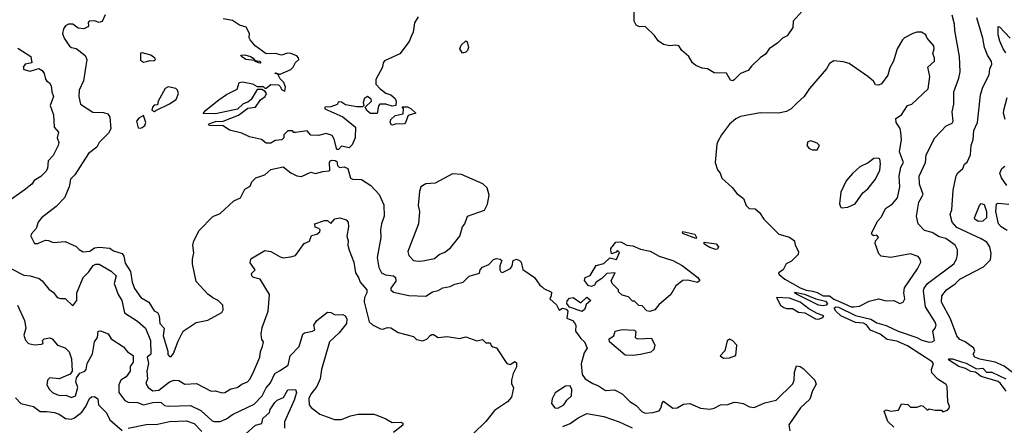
# Model space of a CAD drawing. Extents: x 1793424 to 1900092, y 321114 to 470632.
# Tile 44 of 256: x 1832028 to 1838445, y 384252 to 386895. Entities that reach past the tile are written whole.
import ezdxf

# ---------------------------------------------------------------- set-up
doc = ezdxf.new("R2010")
doc.units = 0

msp = doc.modelspace()

# ---------------------------------------------------------------- linework, layer by layer
at = {"layer": '0CON05XD'}
for points in [[(1832585, 386926), (1832565, 386884), (1832545, 386877.5), (1832515, 386887.5), (1832480, 386885), (1832473.6, 386876.4), (1832476.7, 386855), (1832472.3, 386847.7), (1832445, 386835.7), (1832409.7, 386839.7), (1832375, 386866)], [(1836675, 386497.5), (1836660.7, 386500.7), (1836635, 386546.7), (1836555, 386548.8), (1836510, 386575), (1836475, 386580), (1836435, 386596.7), (1836412.5, 386615), (1836390, 386655), (1836344.3, 386694.3), (1836323.3, 386725), (1836305, 386730), (1836265, 386723.8), (1836225, 386733.8), (1836188.3, 386758.3), (1836165, 386792.5), (1836105, 386850), (1836068.3, 386848.3), (1836045, 386860), (1836033.3, 386885), (1836033.3, 386945)], [(1837128.3, 386951.7), (1837070, 386885), (1837067.5, 386845), (1837029.3, 386790.7), (1837000, 386775), (1836970, 386745), (1836912.5, 386705), (1836889.5, 386670.5), (1836855, 386646.7), (1836797.3, 386592.7), (1836776.7, 386565), (1836726.4, 386543.6), (1836685, 386502.5), (1836675, 386497.5)], [(1837725, 384240), (1837686.4, 384276.4), (1837662.5, 384345), (1837675, 384352.5), (1837705, 384343.8), (1837755, 384351.2), (1837775, 384392.5), (1837817, 384387), (1837835, 384370), (1837875, 384370), (1837905, 384380), (1837917, 384377), (1837945, 384350), (1837955, 384360), (1837995, 384350), (1838035, 384350), (1838045, 384340), (1838075, 384350), (1838087, 384363), (1838087.5, 384375), (1838077.5, 384405), (1838073.8, 384505), (1838067.1, 384517.1), (1838012.3, 384552.3), (1837973.9, 384593.9), (1837970, 384615), (1837983.8, 384655), (1837976.2, 384665), (1837815, 384768.9), (1837745, 384799.2), (1837681, 384811), (1837636, 384846), (1837572.9, 384872.9), (1837546.2, 384906.2), (1837527.8, 384917.8), (1837475, 384922), (1837380.8, 384965), (1837347.9, 384995), (1837336, 385015), (1837346.8, 385023.2), (1837365, 385021.1), (1837475, 384967.2), (1837575, 384942.6), (1837615, 384920.3), (1837675, 384903.3), (1837754.6, 384864.6), (1837874.5, 384824.5), (1837907.3, 384807.2), (1837955.8, 384794.2), (1837974.6, 384795.4), (1837990, 384805), (1837978.8, 384865), (1837995.7, 384884.3), (1838000.8, 384905), (1837994.2, 384925), (1837930.9, 385025), (1837918.6, 385125), (1837922.5, 385145), (1837944, 385176), (1838115.5, 385304.5), (1838133.3, 385335), (1838140, 385365), (1838140, 385395), (1838125, 385426.2), (1838065, 385470), (1838020.9, 385480.9), (1837975, 385508.8), (1837925, 385521.2), (1837884.1, 385564.1), (1837872.5, 385615), (1837889.2, 385705), (1837915.6, 385755), (1837893.6, 385823.6), (1837891.1, 385875), (1837931.2, 385965), (1837935.9, 386014.1), (1837993.3, 386125), (1838065.8, 386204.2), (1838105, 386221.4), (1838111.9, 386235), (1838105.8, 386295), (1838117.5, 386345), (1838117.5, 386425), (1838150, 386515), (1838157.5, 386555), (1838153.3, 386655), (1838121.9, 386825), (1838121.4, 386865), (1838106.5, 386925)], [(1832375, 386866), (1832345, 386865.6), (1832326.7, 386855), (1832313.3, 386835), (1832307.5, 386805), (1832316.7, 386775), (1832353, 386723), (1832365, 386713.8), (1832395, 386708), (1832413.3, 386695), (1832455, 386662.5), (1832466.1, 386636.1), (1832444.1, 386495.9), (1832416.2, 386435), (1832414.2, 386394.2), (1832424, 386345), (1832505, 386293.3), (1832575, 386290), (1832602.3, 386282.3), (1832615, 386260), (1832621.2, 386185), (1832606, 386155), (1832545.7, 386094.3), (1832530, 386065), (1832477, 386023), (1832387.5, 385885), (1832358.8, 385855), (1832351.2, 385805), (1832319.2, 385735), (1832265, 385678.6), (1832170, 385605), (1832148, 385575), (1832136.1, 385533.9), (1832101.7, 385498.3), (1832100, 385485), (1832125, 385437.5), (1832145, 385436.7), (1832175, 385448.8), (1832195, 385457.5), (1832215, 385456.7), (1832245, 385444), (1832325, 385450), (1832395, 385416.7), (1832415, 385396.7), (1832441.7, 385381.7), (1832485, 385386.4), (1832515, 385407.7), (1832545, 385413.8), (1832615, 385406.9), (1832639.3, 385389.3), (1832695, 385372), (1832705.6, 385355), (1832715, 385308), (1832750, 385255), (1832761.2, 385185), (1832775, 385143.3), (1832817.5, 385085), (1832870, 385055), (1832905, 384997.5), (1832925, 384987.5), (1832937.5, 384965), (1832942, 384915), (1832970, 384885), (1832962.9, 384835), (1832993.3, 384735), (1832993.6, 384713.6), (1833005, 384700), (1833015, 384700), (1833030.7, 384719.3), (1833060.5, 384799.5), (1833094.1, 384865.9), (1833177.3, 384922.7), (1833255, 384937.5), (1833345, 384987.5), (1833353.3, 385005), (1833352.5, 385035), (1833322.5, 385065), (1833287.5, 385082.5), (1833255, 385106.7), (1833178.3, 385188.3), (1833153.3, 385305), (1833153.3, 385335), (1833163.3, 385375), (1833156, 385425), (1833162.5, 385455), (1833197.7, 385522.3), (1833287, 385613), (1833335, 385632.5), (1833422.5, 385715), (1833466.4, 385733.6), (1833495, 385790), (1833529.3, 385810.7), (1833541.7, 385838.3), (1833567.5, 385865), (1833625, 385883.3), (1833665, 385920), (1833745, 385936), (1833795, 385896.7), (1833835, 385877.5), (1833865, 385873.3), (1833925, 385901.2), (1833955, 385893.3), (1834003.6, 385906.4), (1834045, 385910), (1834050, 385915), (1834047.5, 385965), (1834052.5, 385975), (1834065, 385980), (1834085, 385977.5), (1834095, 385970), (1834100, 385945), (1834112.5, 385932.5), (1834143, 385937), (1834166.7, 385925), (1834185, 385863.3), (1834196.4, 385856.4), (1834255, 385854), (1834316.7, 385815), (1834371.2, 385755), (1834400.7, 385689.3), (1834403.3, 385615), (1834386.7, 385565), (1834380, 385525), (1834382, 385475), (1834357.1, 385345), (1834369.3, 385279.3), (1834385.5, 385245.5), (1834411.9, 385231.9), (1834465, 385226.7), (1834478, 385215), (1834478.9, 385191.1), (1834446.2, 385145), (1834446.7, 385135), (1834465, 385120), (1834565, 385098), (1834675, 385094), (1834718.8, 385121.2), (1834755, 385130.8), (1834785, 385147.5), (1834834.1, 385155.9), (1834865, 385172), (1834917.5, 385185), (1834956.4, 385223.6), (1835025, 385242.5), (1835030, 385265), (1835045, 385283.3), (1835085, 385300), (1835115, 385332.5), (1835135, 385340), (1835160, 385335), (1835170, 385325), (1835158.1, 385291.9), (1835156.9, 385265), (1835162.8, 385252.8), (1835175, 385246.9), (1835227.3, 385272.7), (1835238.2, 385291.8), (1835245, 385326.2), (1835265, 385334), (1835285.8, 385325.8), (1835296.7, 385315), (1835307, 385267), (1835382.5, 385215), (1835417.5, 385165), (1835432.5, 385155), (1835445, 385142.5), (1835495, 385120), (1835492.5, 385095), (1835482.5, 385075), (1835527.7, 385037.7), (1835545, 385002.5), (1835565, 385014.4), (1835589.6, 385009.6), (1835601.4, 384995), (1835595, 384950), (1835630, 384935), (1835645, 384920), (1835652.5, 384905), (1835650, 384865), (1835685, 384817.5), (1835710, 384795), (1835726.7, 384755), (1835706.7, 384725), (1835687, 384653), (1835693.8, 384583.8), (1835712.5, 384555), (1835762.5, 384525), (1835799.7, 384509.7), (1835845, 384478.8), (1835905, 384483.3), (1835955, 384456.7), (1836005, 384406.7), (1836045, 384380.8), (1836082.8, 384342.8), (1836105, 384331.5), (1836155, 384335.4), (1836195, 384347.1), (1836207.5, 384362.5), (1836215, 384396.2), (1836225, 384408.8), (1836285, 384363.8), (1836313.3, 384365), (1836355, 384390), (1836395, 384394), (1836465, 384362.5), (1836525, 384357.5), (1836555, 384364), (1836595.7, 384384.3), (1836642.7, 384387.3), (1836685, 384402), (1836709.5, 384399.5), (1836743.9, 384393.9), (1836785, 384372), (1836815, 384368), (1836885, 384398.8), (1836957.5, 384415), (1837067.7, 384522.3), (1837076.7, 384545), (1837077.3, 384597.3), (1837090.9, 384639.1), (1837115, 384634.6), (1837135, 384621.8), (1837210, 384545), (1837219.5, 384520.5), (1837195, 384477.5), (1837178.8, 384421.2), (1837117.8, 384365), (1837040, 384255), (1837048, 384215)], [(1834625.9, 386914.1), (1834601.2, 386875), (1834592.5, 386815), (1834580, 386785), (1834566.1, 386753.9), (1834505, 386673.3), (1834405, 386627.5), (1834396.7, 386615), (1834393.3, 386585), (1834350, 386505), (1834350, 386475), (1834377.5, 386445), (1834415, 386416.7), (1834446.1, 386406.1), (1834475, 386382.5), (1834482.5, 386365), (1834480, 386335), (1834455, 386332.5), (1834415, 386345.8), (1834375.8, 386344.2), (1834365.8, 386334.2), (1834356.9, 386283.1), (1834314.2, 386284.2), (1834292.3, 386302.3), (1834280, 386325), (1834320, 386365), (1834317.7, 386377.7), (1834295, 386393.8), (1834275, 386383.3), (1834266.7, 386355), (1834270, 386335), (1834261.7, 386328.3), (1834225, 386327.5), (1834150.7, 386340.7), (1834125, 386357.5), (1834105, 386360), (1834097, 386343), (1834055, 386328), (1834017.5, 386325), (1834017.5, 386315), (1834135, 386261.2), (1834217.5, 386195), (1834213.3, 386125), (1834195, 386080), (1834175, 386060), (1834125, 386070), (1834105, 386050), (1834095, 386050), (1834077, 386117), (1834065, 386140), (1834025, 386152.5), (1833975, 386140), (1833925, 386143.3), (1833901.7, 386171.7), (1833825, 386160), (1833815, 386160), (1833805, 386170), (1833775, 386170), (1833750, 386145), (1833750, 386125), (1833737, 386113), (1833693, 386107), (1833665, 386090), (1833635, 386090), (1833603.9, 386113.9), (1833525, 386132), (1833475.7, 386155.7), (1833395, 386176), (1833355, 386203.8), (1833262.5, 386205), (1833257.5, 386215), (1833262.7, 386217.3), (1833305, 386232), (1833355, 386233.8), (1833455, 386273.8), (1833515, 386319.4), (1833565, 386326), (1833597.3, 386372.7), (1833626.7, 386395), (1833637.5, 386415), (1833628.3, 386428.3), (1833605, 386440), (1833575, 386440), (1833535.5, 386374.5), (1833515, 386358), (1833485, 386346.2), (1833447.7, 386312.3), (1833305, 386281.5), (1833223, 386283), (1833240, 386305), (1833325, 386372), (1833375, 386406.7), (1833445, 386443.3), (1833457.5, 386485), (1833479.3, 386489.3), (1833545, 386476.7), (1833575, 386460), (1833615, 386460), (1833625, 386450), (1833635, 386450), (1833665, 386472.5), (1833715, 386470), (1833728.3, 386458.3), (1833735, 386440), (1833755, 386430), (1833760, 386455), (1833750, 386485), (1833725, 386510), (1833710, 386540), (1833690, 386545), (1833695, 386550), (1833710, 386545), (1833710, 386540), (1833725, 386540), (1833795, 386570), (1833810, 386585), (1833824.6, 386615.4), (1833846.2, 386635), (1833846.1, 386646.1), (1833835, 386658.8), (1833795, 386675.8), (1833772.3, 386677.7), (1833735, 386664), (1833694.1, 386674.1), (1833635, 386672.5), (1833563.3, 386725), (1833530, 386765), (1833523, 386777), (1833526.7, 386805), (1833505, 386846.7), (1833460.5, 386860.5), (1833415, 386890), (1833355, 386900)], [(1838498.8, 384595), (1838445, 384638.1), (1838385, 384663.1), (1838285, 384682), (1838252.5, 384695), (1838242.5, 384715), (1838252.5, 384735), (1838246.7, 384755), (1838190.8, 384795), (1838155, 384810.5), (1838135.6, 384835), (1838095.3, 384945.3), (1838035.8, 385055), (1838037.5, 385095), (1838069.2, 385135), (1838125, 385172.9), (1838155, 385204.3), (1838310, 385285), (1838355, 385330), (1838358.9, 385371.1), (1838350.8, 385415), (1838331.1, 385445), (1838295, 385468.1), (1838135, 385540.9), (1838105.6, 385575), (1838093.3, 385625), (1838104.2, 385655.8), (1838112, 385785), (1838131.7, 385878.3), (1838142.9, 385897.1), (1838174, 385925), (1838186.1, 385953.9), (1838203.6, 385966.4), (1838224, 386015), (1838230, 386075), (1838243.3, 386115), (1838247, 386173), (1838270, 386225), (1838290, 386405), (1838306.2, 386455), (1838346, 386535), (1838350.8, 386575), (1838364.5, 386605), (1838361.8, 386621.8), (1838335.8, 386665), (1838316.2, 386715), (1838305.8, 386775), (1838267.1, 386907.1)], [(1837465, 385023.8), (1837501.7, 385028.3), (1837565, 385061.2), (1837625, 385076.7), (1837675, 385063.8), (1837725, 385066), (1837765, 385046.7), (1837786.1, 385053.9), (1837796.2, 385075), (1837790, 385115), (1837795, 385146.7), (1837878.7, 385271.3), (1837900.8, 385315), (1837898, 385335), (1837885, 385352), (1837835, 385369.2), (1837705.6, 385344.4), (1837642.5, 385355), (1837628.3, 385368.3), (1837604.2, 385435.8), (1837606, 385454), (1837625.5, 385475.5), (1837615, 385491.2), (1837595, 385487.5), (1837585, 385492.5), (1837580, 385505), (1837621.2, 385585), (1837645, 385610), (1837671.2, 385665), (1837715.7, 385694.3), (1837749.2, 385735), (1837764.4, 385805), (1837760, 385875), (1837771.2, 385935), (1837788.8, 385965), (1837762.1, 386035), (1837774.5, 386115), (1837770.9, 386159.1), (1837766.7, 386186.7), (1837741.2, 386225), (1837739.3, 386250.7), (1837775.6, 386274.4), (1837815, 386336.7), (1837842.5, 386345), (1837948.8, 386445), (1837960.8, 386525), (1837946.7, 386585), (1837990, 386625), (1837990, 386645), (1837978.8, 386675), (1837988, 386705), (1837986.2, 386725), (1837943.3, 386775), (1837935, 386797.5), (1837905, 386813.3), (1837875, 386813.3), (1837850, 386805), (1837795, 386777.5), (1837782.5, 386765), (1837747.5, 386705), (1837723.3, 386625), (1837698.3, 386581.7), (1837685.9, 386534.1), (1837645, 386477.5), (1837625, 386467.5), (1837605, 386470), (1837592.5, 386495), (1837555.8, 386525.8), (1837435, 386609.2), (1837395, 386620.8), (1837335, 386627.5), (1837305, 386610), (1837285.4, 386574.6), (1837175, 386447.5), (1837140, 386395), (1837095, 386353.3), (1837055.6, 386314.4), (1837025, 386296.2), (1836973.9, 386286.1), (1836855, 386288.8), (1836725, 386263.3), (1836695, 386250), (1836654, 386215), (1836601.2, 386145), (1836578.3, 386101.7), (1836571.2, 386085), (1836560, 385965), (1836575, 385917.5), (1836594.2, 385894.2), (1836605, 385863.3), (1836671.7, 385801.7), (1836702.3, 385762.3), (1836745, 385730), (1836762.5, 385685), (1836782.5, 385665), (1836821.7, 385661.7), (1836849.3, 385639.3), (1836877.5, 385595), (1836975, 385497.5), (1837045, 385477.5), (1837077.5, 385455), (1837082.5, 385425), (1837103.3, 385385), (1837102.5, 385365), (1837058.3, 385321.7), (1837022.5, 385305), (1837004.1, 385265.9), (1836973.3, 385245), (1836978, 385235), (1837014.6, 385205), (1837115, 385148.8), (1837155, 385132.6), (1837194.8, 385125.2), (1837225, 385116.7), (1837264.9, 385094.9), (1837306, 385096), (1837335, 385074.4), (1837395, 385047.1), (1837446.7, 385025), (1837465, 385023.8)], [(1838455, 386680), (1838437.6, 386705), (1838415.4, 386755), (1838405, 386796.7), (1838405, 386850), (1838415, 386848.8), (1838483.8, 386775)], [(1834915, 386677.5), (1834897.5, 386705), (1834905, 386730), (1834935, 386757.5), (1834945, 386750), (1834952.5, 386715), (1834947.5, 386695), (1834935, 386683.3), (1834915, 386677.5)], [(1832015, 386709.2), (1832100, 386655), (1832107.5, 386615), (1832064, 386605), (1832051.4, 386585), (1832055, 386571.2), (1832095, 386559.2), (1832153.6, 386576.4), (1832175, 386563.3), (1832187.5, 386545), (1832195, 386507.5), (1832204.1, 386494.1), (1832223, 386483), (1832233.3, 386465), (1832236.2, 386425), (1832248, 386395), (1832226.7, 386335), (1832248.8, 386275), (1832252.5, 386195), (1832281.7, 386161.7), (1832272.5, 386125), (1832282.5, 386095), (1832277.5, 386075), (1832245, 386010), (1832212.5, 385975), (1832208.8, 385925), (1832198.8, 385905), (1832165, 385873.8), (1832122.3, 385847.7), (1832105.9, 385824.1), (1832057.5, 385785), (1831973.3, 385725)], [(1832835, 386618.8), (1832855, 386622), (1832875, 386628.8), (1832903.3, 386626.7), (1832912.5, 386635), (1832908.8, 386645), (1832882.5, 386665), (1832825, 386680), (1832815, 386676.2), (1832815, 386632.5), (1832835, 386618.8)], [(1833595, 386612.5), (1833583.3, 386613.3), (1833560, 386625), (1833560, 386630), (1833502.5, 386635), (1833472.5, 386655), (1833470, 386665), (1833495, 386666), (1833532.5, 386655), (1833550, 386645), (1833560, 386630), (1833590, 386625), (1833600, 386615), (1833595, 386612.5)], [(1832905, 386297.5), (1832915, 386302.5), (1833005, 386346.7), (1833046.7, 386375), (1833062.5, 386415), (1833056.4, 386436.4), (1833045, 386446.7), (1832995, 386456.7), (1832975, 386446.7), (1832931.2, 386365), (1832925, 386340), (1832905, 386337.5), (1832892.5, 386325), (1832890, 386305), (1832905, 386297.5)], [(1838451.2, 386245), (1838440, 386285), (1838441.4, 386305), (1838465, 386387.5)], [(1834457.5, 386207.5), (1834450.7, 386210.7), (1834443.3, 386225), (1834446.7, 386245), (1834475, 386270), (1834528.3, 386281.7), (1834530, 386315), (1834521.7, 386328.3), (1834555, 386327.5), (1834576.4, 386316.4), (1834610, 386285), (1834560, 386270), (1834543.3, 386225), (1834535, 386216.7), (1834475, 386213.8), (1834457.5, 386207.5)], [(1832815, 386187.5), (1832825, 386193.3), (1832842.5, 386205), (1832850, 386225), (1832835, 386270), (1832805, 386253.3), (1832790, 386235), (1832800.7, 386190.7), (1832815, 386187.5)], [(1837195, 386046.7), (1837225, 386047.5), (1837240, 386075), (1837225, 386090), (1837185, 386106.7), (1837165, 386100), (1837157.5, 386075), (1837172.5, 386055), (1837195, 386046.7)], [(1837385, 385670), (1837425, 385673.3), (1837474.2, 385695.8), (1837523.2, 385766.8), (1837555, 385793.8), (1837605, 385856.7), (1837634, 385915), (1837638.8, 385955), (1837635, 385987.5), (1837623, 385993), (1837595, 385990), (1837558.3, 385961.7), (1837504.6, 385935.4), (1837456.4, 385893.6), (1837415.7, 385844.3), (1837379.5, 385770.5), (1837371.2, 385695), (1837377.5, 385675), (1837385, 385670)], [(1838462.5, 385815), (1838427.5, 385865), (1838416.7, 385895), (1838430, 385925), (1838449.7, 385940.3)], [(1834625, 385320.5), (1834655, 385324.5), (1834731.4, 385338.6), (1834762, 385365), (1834799.1, 385380.9), (1834835, 385407.5), (1834895.7, 385485), (1834913.3, 385545), (1834928.8, 385565), (1834947.5, 385615), (1835056.7, 385653.3), (1835077.5, 385692.5), (1835087.7, 385752.3), (1835075, 385800), (1835046.6, 385826.6), (1834907.1, 385887.1), (1834848.3, 385891.7), (1834735, 385830), (1834675, 385826.2), (1834642.5, 385805), (1834633.9, 385776.1), (1834626, 385685), (1834633.8, 385645), (1834628, 385565), (1834556.7, 385385), (1834565, 385357.5), (1834593.8, 385325), (1834625, 385320.5)], [(1838275, 385579.2), (1838253.8, 385595), (1838251.2, 385605), (1838283.3, 385685), (1838295, 385697.5), (1838315, 385690), (1838330, 385645), (1838330, 385605), (1838305, 385582.5), (1838275, 385579.2)], [(1838465, 385521.5), (1838424.7, 385544.7), (1838406.5, 385565), (1838390.8, 385645), (1838393.8, 385695), (1838405, 385699.2), (1838475, 385692.5)], [(1831975, 385271.2), (1832055, 385230), (1832095, 385226.2), (1832155, 385208.8), (1832175, 385193.3), (1832218.3, 385138.3), (1832247.7, 385117.7), (1832272.5, 385085), (1832295, 385077.5), (1832325, 385077.5), (1832375, 385030), (1832399.2, 385065), (1832400.6, 385115), (1832442.5, 385215), (1832478.3, 385251.7), (1832506.6, 385293.4), (1832525, 385301.9), (1832545, 385301.4), (1832625, 385255.8), (1832657.1, 385225), (1832644.4, 385175), (1832670, 385105), (1832692.7, 385065), (1832711.4, 384985), (1832795, 384930.6), (1832847.1, 384885), (1832881.1, 384805), (1832883.3, 384715), (1832859.5, 384695), (1832866.4, 384655), (1832856.2, 384605), (1832860, 384555), (1832850.5, 384525), (1832865, 384497.5), (1832895, 384476.9), (1832935, 384481.1), (1833004.4, 384535), (1833033.7, 384546.3), (1833065, 384542.9), (1833105, 384519.5), (1833180, 384525), (1833275, 384473.8), (1833305, 384477.5), (1833345, 384463.8), (1833365, 384466.2), (1833405, 384488.8), (1833445, 384499.2), (1833475, 384520), (1833512, 384535), (1833530, 384555), (1833554.2, 384605), (1833592, 384695), (1833597.7, 384732.3), (1833611.2, 384765), (1833616.7, 384795), (1833605, 384810), (1833600.8, 384845), (1833609.2, 384889.2), (1833647.5, 384995), (1833656, 385105), (1833595, 385203.3), (1833552.5, 385215), (1833540, 385225), (1833539.3, 385240.7), (1833562.5, 385265), (1833530.5, 385310.5), (1833533.9, 385336.1), (1833625, 385390), (1833665, 385383.8), (1833725, 385348.8), (1833744.2, 385344.2), (1833795, 385348.8), (1833825, 385358.8), (1833883, 385437), (1833917.5, 385452.5), (1833930.7, 385489.3), (1833965, 385496.7), (1833985, 385512.5), (1833986.7, 385525), (1833977.5, 385535), (1833953.3, 385543.3), (1833952.5, 385565), (1834015, 385586.7), (1834035, 385587.5), (1834055, 385567.5), (1834081.7, 385598.3), (1834113.6, 385603.6), (1834155, 385590), (1834168, 385575), (1834170, 385545), (1834159.4, 385485), (1834169.4, 385455), (1834167.5, 385425), (1834175, 385392.5), (1834205.6, 385315.6), (1834216, 385246), (1834236.2, 385215), (1834246.2, 385185), (1834290, 385135), (1834290, 385115), (1834274.4, 385085.6), (1834272.7, 385057.3), (1834306.4, 384926.4), (1834326.4, 384906.4), (1834380.5, 384880.5), (1834395, 384878.8), (1834425, 384888.8), (1834446.1, 384886.1), (1834495, 384857.5), (1834595, 384830), (1834615, 384810), (1834655, 384803.3), (1834683.6, 384816.4), (1834702.3, 384837.7), (1834715, 384843.3), (1834725, 384843.3), (1834755, 384823.3), (1834815, 384830), (1834895, 384816.7), (1834935, 384827.5), (1835007, 384803), (1835045, 384810), (1835065, 384790), (1835095, 384790), (1835101.7, 384771.7), (1835112.5, 384762.5), (1835135, 384757.5), (1835202.5, 384655), (1835225, 384647.5), (1835255, 384667.5), (1835265, 384660), (1835267, 384633), (1835245, 384590), (1835232.5, 384545), (1835233.3, 384525), (1835246.7, 384495), (1835234, 384435), (1835206.2, 384405), (1835122, 384348), (1835065, 384276), (1834983.5, 384196.5)], [(1836435, 385470), (1836355, 385500), (1836347.5, 385505), (1836350, 385515), (1836428.3, 385498.3), (1836440, 385475), (1836435, 385470)], [(1836135, 384993.3), (1836115, 384997.5), (1836085, 385030), (1836063, 385033), (1836035, 385060), (1836021.7, 385061.7), (1835995, 385090), (1835955, 385100), (1835931.7, 385121.7), (1835930, 385135), (1835890, 385175), (1835882.5, 385195), (1835910, 385245), (1835855, 385241.2), (1835822.1, 385207.9), (1835786.2, 385185), (1835774.1, 385165.9), (1835755, 385156.2), (1835735, 385161.2), (1835708.8, 385195), (1835712.5, 385215), (1835745, 385228), (1835785, 385293.8), (1835835, 385306.2), (1835875, 385342.5), (1835918.3, 385331.7), (1835938.3, 385378.3), (1835925, 385390), (1835915, 385380), (1835885, 385370), (1835880, 385395), (1835880, 385405), (1835912.5, 385445), (1835945, 385446.7), (1835985, 385425.7), (1836025, 385422.2), (1836075, 385399.4), (1836137.1, 385387.1), (1836195, 385354.4), (1836285, 385326.7), (1836345, 385293.8), (1836447.5, 385215), (1836460, 385195), (1836445, 385182.5), (1836383.3, 385196.7), (1836350, 385195), (1836305, 385160), (1836272.5, 385105), (1836194, 385036), (1836167.5, 385005), (1836135, 384993.3)], [(1836565, 385397.5), (1836525, 385410), (1836500, 385425), (1836490, 385435), (1836490, 385445), (1836567.5, 385435), (1836583.3, 385415), (1836575, 385400), (1836565, 385397.5)], [(1835695, 384992.5), (1835610.9, 385020.9), (1835594, 385045), (1835596.8, 385063.2), (1835610.3, 385079.7), (1835635, 385084.4), (1835685, 385050), (1835723.6, 385086.4), (1835750, 385065), (1835720.7, 385039.3), (1835710.7, 385009.3), (1835695, 384992.5)], [(1837235, 384943.8), (1837262.5, 384955), (1837270, 384965), (1837225, 384980.8), (1837171.7, 385011.7), (1837114.4, 385055), (1837045, 385079.6), (1836960, 385085), (1836987.5, 385035), (1837009.3, 385019.3), (1837025, 385012.5), (1837063.8, 385013.8), (1837105, 384988.8), (1837145, 384983.8), (1837215, 384946.7), (1837235, 384943.8)], [(1837265, 385030.3), (1837235, 385034.7), (1837096.2, 385105), (1837078.8, 385115), (1837080.5, 385119.5), (1837143.6, 385106.4), (1837216.3, 385076.3), (1837280.9, 385060.9), (1837292.5, 385045), (1837285, 385034.4), (1837265, 385030.3)], [(1832014.2, 385034.2), (1832058.6, 384935), (1832067.5, 384885), (1832055, 384840), (1832065, 384807.5), (1832084.2, 384784.2), (1832125, 384776.2), (1832169.3, 384780.7), (1832180, 384785), (1832177.5, 384805), (1832186.7, 384815), (1832225, 384822), (1832240, 384815), (1832274.2, 384774.2), (1832325, 384756.2), (1832349.7, 384729.7), (1832366, 384685), (1832368.8, 384605), (1832356.7, 384585), (1832285, 384555.4), (1832225, 384562), (1832208.8, 384545), (1832203.8, 384515), (1832222, 384485), (1832241.2, 384465), (1832275, 384451.4), (1832295, 384446), (1832327.7, 384447.7), (1832365, 384433.8), (1832391.2, 384445), (1832407.8, 384497.8), (1832392.9, 384535), (1832397.9, 384562.1), (1832419.2, 384590.8), (1832453.3, 384605), (1832462, 384615), (1832466.9, 384655), (1832503.2, 384716.8), (1832516, 384795), (1832534, 384825), (1832540, 384865), (1832555, 384866.7), (1832605, 384847.5), (1832623.3, 384815), (1832705, 384763.3), (1832730.5, 384730.5), (1832767.5, 384707.5), (1832767.6, 384662.4), (1832747.5, 384635), (1832747.5, 384605), (1832721.5, 384568.5), (1832687.1, 384545), (1832674.5, 384515), (1832674.2, 384465), (1832712.8, 384412.8), (1832735, 384402.9), (1832795, 384401.1), (1832834.6, 384384.6), (1832895, 384401.3), (1832935, 384403.6), (1832950.7, 384400.7), (1832972, 384382), (1832995, 384376.9), (1833141.4, 384381.4), (1833209.3, 384349.3), (1833281.7, 384281.7), (1833295, 384275.8), (1833335, 384277.5), (1833375, 384294.3), (1833415, 384322.5), (1833555, 384390), (1833607.5, 384445), (1833634.2, 384495), (1833662, 384528), (1833690.9, 384589.1), (1833722.1, 384607.9), (1833777, 384643), (1833790, 384705), (1833848.6, 384765), (1833872.5, 384845), (1833885, 384854.3), (1833936.2, 384865), (1833951.4, 384875), (1833946, 384905), (1833964.6, 384935.4), (1834035, 384990), (1834055, 384987.5), (1834085, 384971.5), (1834135, 384974.4), (1834150, 384965), (1834161.1, 384945), (1834158.6, 384915), (1834110.6, 384855), (1834047.1, 384795), (1833994, 384615), (1833986.2, 384555), (1833964, 384505), (1833925.8, 384455), (1833913, 384427), (1833915.6, 384385), (1833928.2, 384368.2), (1833985, 384323.5), (1834080.2, 384290.2), (1834125, 384290), (1834185, 384314.3), (1834235, 384324.4), (1834335, 384324.3), (1834355, 384318.6), (1834414.7, 384294.7), (1834455, 384270), (1834513, 384273), (1834525.9, 384265.9), (1834525, 384252.5), (1834465, 384204)], [(1836025, 384705.8), (1835975, 384708.8), (1835872.5, 384795), (1835870, 384815), (1835900, 384835), (1835910, 384865), (1835955, 384876.7), (1836035, 384872.5), (1836043, 384863), (1836040, 384825), (1836055, 384816.2), (1836145, 384820), (1836166.5, 384775), (1836160, 384745), (1836142.1, 384727.9), (1836075, 384714.2), (1836025, 384705.8)], [(1836615, 384688.8), (1836655, 384692.5), (1836695, 384707.5), (1836702.5, 384775), (1836675, 384803.3), (1836655, 384813.3), (1836638.3, 384801.7), (1836623.6, 384736.4), (1836592.5, 384705), (1836615, 384688.8)], [(1838458.6, 384475), (1838420.9, 384525), (1838405, 384537.1), (1838295, 384568.9), (1838257.2, 384597.2), (1838226.8, 384603.2), (1838192.3, 384622.2), (1838148.6, 384635), (1838088, 384675), (1838081.2, 384685), (1838107.5, 384685), (1838166.3, 384666.3), (1838196.8, 384656.8), (1838265, 384620), (1838305, 384623.3), (1838329.2, 384599.2), (1838365, 384598.4), (1838455, 384553.9)], [(1833505, 384198.8), (1833565, 384252.5), (1833606.2, 384263.8), (1833613.4, 384296.6), (1833655.4, 384334.6), (1833660.6, 384355), (1833690.3, 384399.7), (1833706.7, 384415), (1833747, 384433), (1833775, 384482), (1833825.5, 384485.5), (1833832.9, 384465), (1833816.7, 384415), (1833752.9, 384275), (1833752.7, 384232.7)], [(1835535, 384364.2), (1835575, 384385.8), (1835594.4, 384415.6), (1835624, 384445), (1835626.1, 384486.1), (1835615, 384510), (1835585, 384508), (1835517.3, 384462.7), (1835498.8, 384425), (1835494, 384395), (1835515, 384366.2), (1835535, 384364.2)], [(1832000.9, 384430.9), (1832035, 384393.3), (1832116.7, 384375), (1832161.2, 384341.2), (1832205, 384342.5), (1832255, 384334.4), (1832285, 384324.3), (1832326.8, 384296.8), (1832365, 384292.9), (1832385, 384300.8), (1832432.4, 384337.6), (1832458.5, 384375), (1832483.2, 384426.8), (1832495, 384436.7), (1832515, 384438.8), (1832536.7, 384425), (1832540.8, 384385), (1832592.9, 384332.9), (1832615, 384286.7), (1832695, 384218.8)], [(1835566.9, 384243.1), (1835615.5, 384264.5), (1835668.8, 384301.2), (1835725, 384328), (1835835, 384309.2), (1835935, 384274), (1836020, 384235)], [(1832735.8, 384234.2), (1832852.7, 384257.3), (1832925, 384258.9), (1833005, 384277.3), (1833115, 384280.5), (1833165, 384264.4), (1833215, 384211.1)]]:
    msp.add_lwpolyline(points, dxfattribs=at)

doc.saveas('drawing.dxf')
